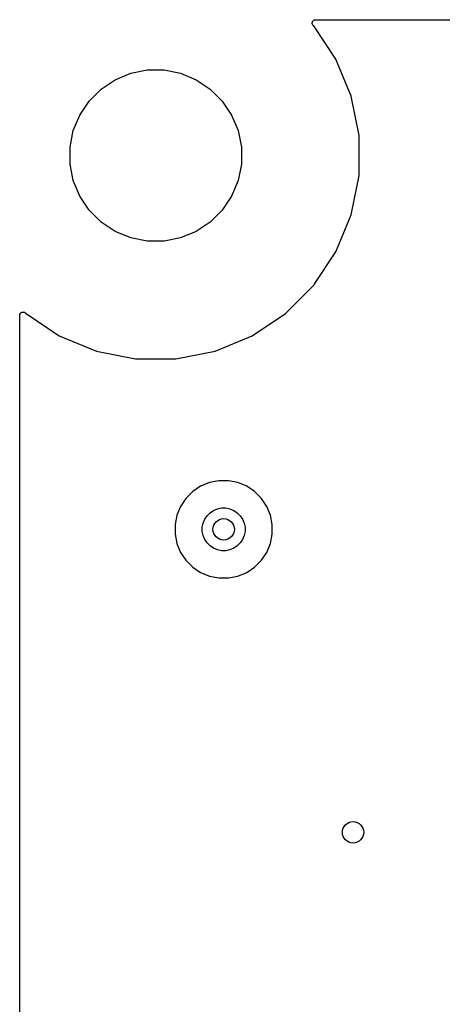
# Model space of a CAD drawing. Extents: x 1 to 139, y -76 to -1.
# Tile 14 of 26: x 0.64 to 8.53, y -19.04 to -0.64. Entities that reach past the tile are written whole.
import ezdxf

# ---------------------------------------------------------------- set-up
doc = ezdxf.new("R2010")
doc.units = 0
doc.header["$MEASUREMENT"] = 0
doc.layers.add('BLACK', color=7, linetype='CONTINUOUS')

msp = doc.modelspace()

# ---------------------------------------------------------------- linework, layer by layer
at = {"layer": 'BLACK', "linetype": 'CONTINUOUS'}
for p, q in [((6.09882, -0.69783), (6.09949, -0.69164)), ((6.09883, -0.69795), (6.09882, -0.69783)), ((6.09882, -0.69806), (6.09883, -0.69795)), ((6.09936, -0.70401), (6.09882, -0.69806)), ((6.0999, -0.71018), (6.09936, -0.70401)), ((6.09949, -0.69164), (6.10011, -0.68573)), ((6.09993, -0.71029), (6.0999, -0.71018)), ((6.09994, -0.7104), (6.09993, -0.71029)), ((6.10166, -0.71623), (6.09994, -0.7104)), ((6.10011, -0.68573), (6.10014, -0.68563)), ((6.10014, -0.68563), (6.10016, -0.68551)), ((6.10016, -0.68551), (6.10199, -0.67965)), ((6.10336, -0.72208), (6.10166, -0.71623)), ((6.10199, -0.67965), (6.10378, -0.67389)), ((6.10341, -0.72218), (6.10336, -0.72208)), ((6.10344, -0.72229), (6.10341, -0.72218)), ((6.10629, -0.72774), (6.10344, -0.72229)), ((6.10378, -0.67389), (6.10383, -0.6738)), ((6.10383, -0.6738), (6.10386, -0.67369)), ((6.10386, -0.67369), (6.10678, -0.66833)), ((6.10906, -0.73308), (6.10629, -0.72774)), ((6.10678, -0.66833), (6.10967, -0.66299)), ((6.10913, -0.73317), (6.10906, -0.73308)), ((6.10918, -0.73327), (6.10913, -0.73317)), ((6.11303, -0.73806), (6.10918, -0.73327)), ((6.10967, -0.66299), (6.10974, -0.6629)), ((6.10974, -0.6629), (6.1098, -0.66281)), ((6.1098, -0.66281), (6.11367, -0.65816)), ((6.11367, -0.65816), (6.11757, -0.65344)), ((6.11757, -0.65344), (6.11766, -0.65337)), ((6.11766, -0.65337), (6.11773, -0.65329)), ((6.11773, -0.65329), (6.12254, -0.64939)), ((6.12254, -0.64939), (6.12717, -0.64561)), ((6.12717, -0.64561), (6.12727, -0.64556)), ((6.12727, -0.64556), (6.12736, -0.64549)), ((6.12736, -0.64549), (6.13275, -0.64265)), ((6.13275, -0.64265), (6.13812, -0.63979)), ((6.13812, -0.63979), (6.13823, -0.63976)), ((6.13823, -0.63976), (6.13832, -0.63971)), ((6.13832, -0.63971), (6.14403, -0.63801)), ((6.14403, -0.63801), (6.14998, -0.63621)), ((6.14998, -0.63621), (6.15009, -0.6362)), ((6.15009, -0.6362), (6.1502, -0.63617)), ((6.1502, -0.63617), (6.15635, -0.63558)), ((6.15635, -0.63558), (6.16231, -0.635)), ((6.16231, -0.635), (133.538, -0.635)), ((6.11679, -0.74277), (6.11303, -0.73806)), ((6.11694, -0.74292), (6.11679, -0.74277)), ((6.11695, -0.74293), (6.11694, -0.74292)), ((6.11696, -0.74294), (6.11695, -0.74293)), ((6.11741, -0.7434), (6.11696, -0.74294)), ((6.12665, -0.75264), (6.11741, -0.7434)), ((6.54252, -1.37503), (6.12665, -0.75264)), ((6.82897, -2.06658), (6.54252, -1.37503)), ((2.41712, -1.7571), (2.7083, -1.63649)), ((2.7083, -1.63649), (3.01741, -1.575)), ((3.01741, -1.575), (3.33259, -1.575)), ((3.33259, -1.575), (3.6417, -1.63649)), ((3.6417, -1.63649), (3.93288, -1.7571)), ((2.15506, -1.9322), (2.41712, -1.7571)), ((3.93288, -1.7571), (4.19494, -1.9322)), ((1.9322, -2.15506), (2.15506, -1.9322)), ((4.19494, -1.9322), (4.4178, -2.15506)), ((1.7571, -2.41712), (1.9322, -2.15506)), ((4.4178, -2.15506), (4.5929, -2.41712)), ((6.975, -2.80073), (6.82897, -2.06658)), ((1.63649, -2.7083), (1.7571, -2.41712)), ((4.5929, -2.41712), (4.71351, -2.7083)), ((1.575, -3.01741), (1.63649, -2.7083)), ((4.71351, -2.7083), (4.775, -3.01741)), ((6.975, -3.54927), (6.975, -2.80073)), ((1.575, -3.33259), (1.575, -3.01741)), ((4.775, -3.01741), (4.775, -3.33259)), ((1.63649, -3.6417), (1.575, -3.33259)), ((4.775, -3.33259), (4.71351, -3.6417)), ((1.7571, -3.93288), (1.63649, -3.6417)), ((4.71351, -3.6417), (4.5929, -3.93288)), ((6.94463, -3.70193), (6.975, -3.54927)), ((6.82897, -4.28342), (6.94463, -3.70193)), ((6.94463, -3.70193), (6.94463, -3.70193)), ((1.9322, -4.19494), (1.7571, -3.93288)), ((4.5929, -3.93288), (4.4178, -4.19494)), ((2.15506, -4.4178), (1.9322, -4.19494)), ((4.4178, -4.19494), (4.19494, -4.4178)), ((6.54252, -4.97497), (6.82897, -4.28342)), ((2.41712, -4.5929), (2.15506, -4.4178)), ((2.7083, -4.71351), (2.41712, -4.5929)), ((3.93288, -4.5929), (3.6417, -4.71351)), ((4.19494, -4.4178), (3.93288, -4.5929)), ((3.01741, -4.775), (2.7083, -4.71351)), ((3.33259, -4.775), (3.01741, -4.775)), ((3.6417, -4.71351), (3.33259, -4.775)), ((6.13555, -5.58404), (6.54252, -4.97497)), ((5.59736, -6.12665), (6.12665, -5.59736)), ((6.12665, -5.59736), (6.13555, -5.58404)), ((6.13555, -5.58404), (6.13555, -5.58404)), ((0.635, -6.16165), (0.63501, -6.16163)), ((0.635, -6.16167), (0.635, -6.16165)), ((0.635, -6.16231), (0.635, -6.16167)), ((0.635, -56.8778), (0.635, -6.16231)), ((0.63501, -6.16143), (0.63567, -6.15547)), ((0.63501, -6.16163), (0.63501, -6.16143)), ((0.63567, -6.15547), (0.63634, -6.14933)), ((0.63634, -6.14933), (0.63638, -6.14922)), ((0.63638, -6.14922), (0.63639, -6.14911)), ((0.63639, -6.14911), (0.6382, -6.14339)), ((0.6382, -6.14339), (0.64005, -6.1375)), ((0.64005, -6.1375), (0.6401, -6.13741)), ((0.6401, -6.13741), (0.64014, -6.1373)), ((0.64014, -6.1373), (0.64306, -6.13198)), ((0.64306, -6.13198), (0.64598, -6.12662)), ((0.64598, -6.12662), (0.64605, -6.12654)), ((0.64605, -6.12654), (0.64611, -6.12644)), ((0.64611, -6.12644), (0.65005, -6.12174)), ((0.65005, -6.12174), (0.65391, -6.1171)), ((0.65391, -6.1171), (0.654, -6.11703)), ((0.654, -6.11703), (0.65407, -6.11695)), ((0.65407, -6.11695), (0.65885, -6.1131)), ((0.65885, -6.1131), (0.66354, -6.1093)), ((0.66354, -6.1093), (0.66364, -6.10925)), ((0.66364, -6.10925), (0.66373, -6.10918)), ((0.66373, -6.10918), (0.66921, -6.10632)), ((0.66921, -6.10632), (0.67451, -6.10352)), ((0.67451, -6.10352), (0.67461, -6.10349)), ((0.67461, -6.10349), (0.67471, -6.10344)), ((0.67471, -6.10344), (0.68055, -6.10172)), ((0.68055, -6.10172), (0.68638, -6.09998)), ((0.68638, -6.09998), (0.6865, -6.09997)), ((0.6865, -6.09997), (0.6866, -6.09994)), ((0.6866, -6.09994), (0.69243, -6.09941)), ((0.69243, -6.09941), (0.69872, -6.09882)), ((0.69872, -6.09882), (0.69884, -6.09883)), ((0.69884, -6.09883), (0.69894, -6.09882)), ((0.69894, -6.09882), (0.70489, -6.09944)), ((0.70489, -6.09944), (0.71105, -6.10007)), ((0.71105, -6.10007), (0.71116, -6.1001)), ((0.71116, -6.1001), (0.71127, -6.10011)), ((0.71127, -6.10011), (0.71702, -6.10189)), ((0.71702, -6.10189), (0.7229, -6.10369)), ((0.7229, -6.10369), (0.723, -6.10374)), ((0.723, -6.10374), (0.72311, -6.10378)), ((0.72311, -6.10378), (0.72834, -6.10661)), ((0.72834, -6.10661), (0.73382, -6.10955)), ((0.73382, -6.10955), (0.73391, -6.10962)), ((0.73391, -6.10962), (0.73401, -6.10967)), ((0.73401, -6.10967), (0.7387, -6.11355)), ((0.7387, -6.11355), (0.7434, -6.11741)), ((0.7434, -6.11741), (0.75264, -6.12665)), ((0.75264, -6.12665), (1.37503, -6.54252)), ((4.97497, -6.54252), (5.59736, -6.12665)), ((1.37503, -6.54252), (2.06658, -6.82897)), ((4.28342, -6.82897), (4.97497, -6.54252)), ((2.06658, -6.82897), (2.80073, -6.975)), ((2.80073, -6.975), (3.54927, -6.975)), ((3.54927, -6.975), (4.28342, -6.82897)), ((4.0149, -9.35534), (3.86618, -9.45471)), ((4.18014, -9.28689), (4.0149, -9.35534)), ((4.35557, -9.252), (4.18014, -9.28689)), ((4.53443, -9.252), (4.35557, -9.252)), ((4.70986, -9.28689), (4.53443, -9.252)), ((4.8751, -9.35534), (4.70986, -9.28689)), ((5.02382, -9.45471), (4.8751, -9.35534)), ((3.86618, -9.45471), (3.73971, -9.58118)), ((5.15029, -9.58118), (5.02382, -9.45471)), ((3.64034, -9.7299), (3.57189, -9.89514)), ((3.73971, -9.58118), (3.64034, -9.7299)), ((5.24966, -9.7299), (5.15029, -9.58118)), ((5.31811, -9.89514), (5.24966, -9.7299)), ((3.57189, -9.89514), (3.537, -10.0706)), ((4.09052, -9.97053), (4.1343, -9.90501)), ((4.1343, -9.90501), (4.19001, -9.8493)), ((4.19001, -9.8493), (4.25553, -9.80552)), ((4.25553, -9.80552), (4.32832, -9.77537)), ((4.32832, -9.77537), (4.4056, -9.76)), ((4.4056, -9.76), (4.4844, -9.76)), ((4.4844, -9.76), (4.56168, -9.77537)), ((4.56168, -9.77537), (4.63447, -9.80552)), ((4.63447, -9.80552), (4.69998, -9.8493)), ((4.69998, -9.8493), (4.7557, -9.90501)), ((4.7557, -9.90501), (4.79948, -9.97053)), ((5.353, -10.0706), (5.31811, -9.89514)), ((3.537, -10.0706), (3.537, -10.2494)), ((4.045, -10.1206), (4.06037, -10.0433)), ((4.045, -10.1994), (4.045, -10.1206)), ((4.06037, -10.0433), (4.09052, -9.97053)), ((4.79948, -9.97053), (4.82963, -10.0433)), ((4.82963, -10.0433), (4.845, -10.1206)), ((4.845, -10.1206), (4.845, -10.1994)), ((5.353, -10.2494), (5.353, -10.0706)), ((3.537, -10.2494), (3.57189, -10.4249)), ((4.06037, -10.2767), (4.045, -10.1994)), ((4.09052, -10.3495), (4.06037, -10.2767)), ((4.82963, -10.2767), (4.79948, -10.3495)), ((4.845, -10.1994), (4.82963, -10.2767)), ((5.31811, -10.4249), (5.353, -10.2494)), ((3.57189, -10.4249), (3.64034, -10.5901)), ((4.1343, -10.415), (4.09052, -10.3495)), ((4.19001, -10.4707), (4.1343, -10.415)), ((4.25553, -10.5145), (4.19001, -10.4707)), ((4.69998, -10.4707), (4.63447, -10.5145)), ((4.7557, -10.415), (4.69998, -10.4707)), ((4.79948, -10.3495), (4.7557, -10.415)), ((5.24966, -10.5901), (5.31811, -10.4249)), ((3.64034, -10.5901), (3.73971, -10.7388)), ((4.32832, -10.5446), (4.25553, -10.5145)), ((4.4056, -10.56), (4.32832, -10.5446)), ((4.4844, -10.56), (4.4056, -10.56)), ((4.56168, -10.5446), (4.4844, -10.56)), ((4.63447, -10.5145), (4.56168, -10.5446)), ((5.15029, -10.7388), (5.24966, -10.5901)), ((3.73971, -10.7388), (3.86618, -10.8653)), ((5.02382, -10.8653), (5.15029, -10.7388)), ((3.86618, -10.8653), (4.0149, -10.9647)), ((4.0149, -10.9647), (4.18014, -11.0331)), ((4.18014, -11.0331), (4.35557, -11.068)), ((4.53443, -11.068), (4.70986, -11.0331)), ((4.70986, -11.0331), (4.8751, -10.9647)), ((4.8751, -10.9647), (5.02382, -10.8653)), ((4.35557, -11.068), (4.53443, -11.068))]:
    msp.add_line(p, q, dxfattribs=at)
at = {"layer": 'BLACK'}
for centre in [(4.445, -10.16), (6.8622, -15.8225)]:
    msp.add_circle(centre, 0.2, dxfattribs=at)

doc.saveas('drawing.dxf')
